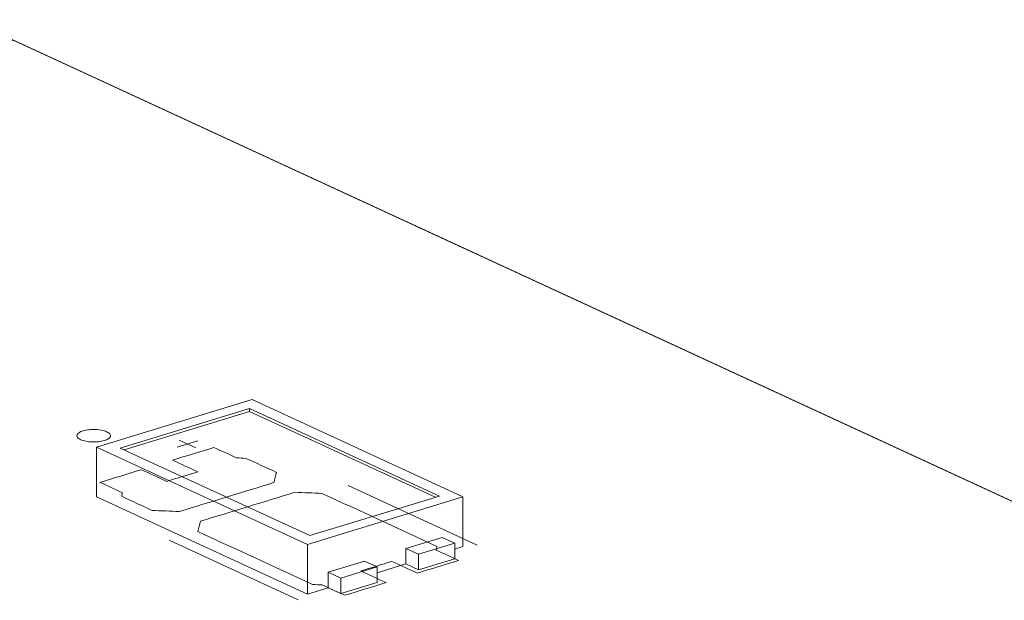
# Model space of a CAD drawing. Header units: inches. Extents: x 513 to 854, y 267 to 501.
# Tile 35 of 214: x 637 to 652, y 314 to 323. Entities that reach past the tile are written whole.
import ezdxf

# ---------------------------------------------------------------- set-up
doc = ezdxf.new("R2010")
doc.units = ezdxf.units.IN
doc.header["$MEASUREMENT"] = 0
doc.layers.add('1', color=7, linetype='Continuous')

# ---------------------------------------------------------------- blocks, each defined once
blk = doc.blocks.new('block 2465')
at = {"layer": '1', "color": 155, "lineweight": 18, "true_color": 0x4c7299}
blk.add_lwpolyline([(641.726, 314.52), (641.537, 314.608)], dxfattribs=at)
blk = doc.blocks.new('block 2745')
at = {"layer": '1', "color": 155, "lineweight": 18, "true_color": 0x4c7299}
blk.add_lwpolyline([(638.07, 316.479), (641.226, 315.023)], dxfattribs=at)
blk = doc.blocks.new('block 2746')
at = {"layer": '1', "color": 155, "lineweight": 18, "true_color": 0x4c7299}
blk.add_lwpolyline([(643.553, 315.734), (640.397, 317.189)], dxfattribs=at)
blk = doc.blocks.new('block 2747')
at = {"layer": '1', "color": 155, "lineweight": 18, "true_color": 0x4c7299}
blk.add_lwpolyline([(641.226, 315.023), (643.553, 315.734)], dxfattribs=at)
blk = doc.blocks.new('block 2748')
at = {"layer": '1', "color": 155, "lineweight": 18, "true_color": 0x4c7299}
blk.add_lwpolyline([(640.361, 317.057), (643.201, 315.747)], dxfattribs=at)
blk = doc.blocks.new('block 2749')
at = {"layer": '1', "color": 155, "lineweight": 18, "true_color": 0x4c7299}
blk.add_lwpolyline([(641.262, 315.155), (638.422, 316.465)], dxfattribs=at)
blk = doc.blocks.new('block 2750')
at = {"layer": '1', "color": 155, "lineweight": 18, "true_color": 0x4c7299}
blk.add_lwpolyline([(643.201, 315.747), (641.262, 315.155)], dxfattribs=at)
blk = doc.blocks.new('block 2751')
at = {"layer": '1', "color": 155, "lineweight": 18, "true_color": 0x4c7299}
blk.add_lwpolyline([(638.422, 316.465), (640.361, 317.057)], dxfattribs=at)
blk = doc.blocks.new('block 2752')
at = {"layer": '1', "color": 155, "lineweight": 18, "true_color": 0x4c7299}
blk.add_lwpolyline([(642.889, 314.876), (643.432, 315.042)], dxfattribs=at)
blk = doc.blocks.new('block 2753')
at = {"layer": '1', "color": 155, "lineweight": 18, "true_color": 0x4c7299}
blk.add_lwpolyline([(642.7, 314.963), (642.889, 314.876)], dxfattribs=at)
blk = doc.blocks.new('block 2754')
at = {"layer": '1', "color": 155, "lineweight": 18, "true_color": 0x4c7299}
blk.add_lwpolyline([(640.397, 317.189), (638.07, 316.479)], dxfattribs=at)
blk = doc.blocks.new('block 2755')
at = {"layer": '1', "color": 155, "lineweight": 18, "true_color": 0x4c7299}
blk.add_lwpolyline([(643.432, 315.042), (643.243, 315.129)], dxfattribs=at)
blk = doc.blocks.new('block 2756')
at = {"layer": '1', "color": 155, "lineweight": 18, "true_color": 0x4c7299}
blk.add_lwpolyline([(642.269, 314.686), (641.726, 314.52)], dxfattribs=at)
blk = doc.blocks.new('block 2757')
at = {"layer": '1', "color": 155, "lineweight": 18, "true_color": 0x4c7299}
blk.add_lwpolyline([(642.079, 314.774), (642.269, 314.686)], dxfattribs=at)
blk = doc.blocks.new('block 3538')
at = {"layer": '1', "color": 155, "lineweight": 18, "true_color": 0x4c7299}
blk.add_lwpolyline([(638.07, 316.479), (638.07, 315.737)], dxfattribs=at)
blk = doc.blocks.new('block 3539')
at = {"layer": '1', "color": 155, "lineweight": 18, "true_color": 0x4c7299}
blk.add_lwpolyline([(643.553, 315.734), (643.553, 314.992)], dxfattribs=at)
blk = doc.blocks.new('block 3540')
at = {"layer": '1', "color": 155, "lineweight": 18, "true_color": 0x4c7299}
blk.add_lwpolyline([(640.361, 317.011), (640.361, 317.057)], dxfattribs=at)
blk = doc.blocks.new('block 3541')
at = {"layer": '1', "color": 155, "lineweight": 18, "true_color": 0x4c7299}
blk.add_lwpolyline([(641.226, 315.023), (641.226, 314.281)], dxfattribs=at)
blk = doc.blocks.new('block 3542')
at = {"layer": '1', "color": 155, "lineweight": 18, "true_color": 0x4c7299}
blk.add_lwpolyline([(638.482, 316.437), (640.361, 317.011)], dxfattribs=at)
blk = doc.blocks.new('block 3543')
at = {"layer": '1', "color": 155, "lineweight": 18, "true_color": 0x4c7299}
blk.add_lwpolyline([(640.361, 317.011), (643.141, 315.729)], dxfattribs=at)
blk = doc.blocks.new('block 3544')
at = {"layer": '1', "color": 155, "lineweight": 18, "true_color": 0x4c7299}
blk.add_lwpolyline([(642.7, 314.963), (642.7, 314.731)], dxfattribs=at)
blk = doc.blocks.new('block 3545')
at = {"layer": '1', "color": 155, "lineweight": 18, "true_color": 0x4c7299}
blk.add_lwpolyline([(641.537, 314.608), (641.537, 314.376)], dxfattribs=at)
blk = doc.blocks.new('block 3546')
at = {"layer": '1', "color": 155, "lineweight": 18, "true_color": 0x4c7299}
blk.add_lwpolyline([(642.889, 314.876), (642.889, 314.644)], dxfattribs=at)
blk = doc.blocks.new('block 3547')
at = {"layer": '1', "color": 155, "lineweight": 18, "true_color": 0x4c7299}
blk.add_lwpolyline([(643.432, 315.042), (643.432, 314.81)], dxfattribs=at)
blk = doc.blocks.new('block 3548')
at = {"layer": '1', "color": 155, "lineweight": 18, "true_color": 0x4c7299}
blk.add_lwpolyline([(643.243, 315.129), (642.7, 314.963)], dxfattribs=at)
blk = doc.blocks.new('block 3549')
at = {"layer": '1', "color": 155, "lineweight": 18, "true_color": 0x4c7299}
blk.add_lwpolyline([(642.269, 314.686), (642.269, 314.455)], dxfattribs=at)
blk = doc.blocks.new('block 3550')
at = {"layer": '1', "color": 155, "lineweight": 18, "true_color": 0x4c7299}
blk.add_lwpolyline([(641.726, 314.52), (641.726, 314.289)], dxfattribs=at)
blk = doc.blocks.new('block 3551')
at = {"layer": '1', "color": 155, "lineweight": 18, "true_color": 0x4c7299}
blk.add_lwpolyline([(641.537, 314.608), (642.079, 314.774)], dxfattribs=at)
blk = doc.blocks.new('block 3552')
at = {"layer": '1', "color": 155, "lineweight": 18, "true_color": 0x4c7299}
blk.add_lwpolyline([(642.269, 314.455), (641.726, 314.289)], dxfattribs=at)
blk = doc.blocks.new('block 3553')
at = {"layer": '1', "color": 155, "lineweight": 18, "true_color": 0x4c7299}
blk.add_lwpolyline([(642.889, 314.644), (643.432, 314.81)], dxfattribs=at)
blk = doc.blocks.new('block 3554')
at = {"layer": '1', "color": 155, "lineweight": 18, "true_color": 0x4c7299}
blk.add_lwpolyline([(642.7, 314.731), (642.889, 314.644)], dxfattribs=at)
blk = doc.blocks.new('block 3555')
at = {"layer": '1', "color": 155, "lineweight": 18, "true_color": 0x4c7299}
blk.add_lwpolyline([(641.726, 314.289), (641.537, 314.376)], dxfattribs=at)
blk = doc.blocks.new('block 3556')
at = {"layer": '1', "color": 155, "lineweight": 18, "true_color": 0x4c7299}
blk.add_lwpolyline([(638.07, 315.737), (641.226, 314.281)], dxfattribs=at)
blk = doc.blocks.new('block 3557')
at = {"layer": '1', "color": 155, "lineweight": 18, "true_color": 0x4c7299}
blk.add_lwpolyline([(641.226, 314.281), (641.537, 314.376)], dxfattribs=at)
blk = doc.blocks.new('block 3558')
at = {"layer": '1', "color": 155, "lineweight": 18, "true_color": 0x4c7299}
blk.add_lwpolyline([(643.432, 314.955), (643.553, 314.992)], dxfattribs=at)
blk = doc.blocks.new('block 3559')
at = {"layer": '1', "color": 155, "lineweight": 18, "true_color": 0x4c7299}
blk.add_lwpolyline([(642.269, 314.6), (642.7, 314.731)], dxfattribs=at)
blk = doc.blocks.new('block 4172')
at = {"layer": '1', "color": 18, "lineweight": 13, "true_color": 0x4c0000}
blk.add_lwpolyline([(641.087, 314.196), (639.155, 315.087)], dxfattribs=at)
blk = doc.blocks.new('block 4186')
at = {"layer": '1', "color": 18, "lineweight": 13, "true_color": 0x4c0000}
blk.add_lwpolyline([(641.087, 314.196), (639.155, 315.087)], dxfattribs=at)
blk = doc.blocks.new('block 4232')
at = {"layer": '1', "color": 18, "lineweight": 13, "true_color": 0x4c0000}
blk.add_lwpolyline([(636.554, 322.688), (707.959, 289.75)], dxfattribs=at)
blk = doc.blocks.new('block 4237')
at = {"layer": '1', "color": 18, "lineweight": 13, "true_color": 0x4c0000}
blk.add_lwpolyline([(643.765, 315.014), (641.834, 315.905)], dxfattribs=at)
blk = doc.blocks.new('block 4238')
at = {"layer": '1', "color": 18, "lineweight": 13, "true_color": 0x4c0000}
blk.add_lwpolyline([(639.305, 316.584), (639.558, 316.468)], dxfattribs=at)
blk = doc.blocks.new('block 4239')
at = {"layer": '1', "color": 18, "lineweight": 13, "true_color": 0x4c0000}
blk.add_lwpolyline([(639.276, 316.479), (639.587, 316.574)], dxfattribs=at)
blk = doc.blocks.new('block 4270')
at = {"layer": '1', "color": 18, "lineweight": 13, "true_color": 0x4c0000}
blk.add_lwpolyline([(636.554, 322.688), (707.959, 289.75)], dxfattribs=at)
blk = doc.blocks.new('block 4286')
at = {"layer": '1', "color": 18, "lineweight": 13, "true_color": 0x4c0000}
blk.add_lwpolyline([(643.765, 315.014), (641.834, 315.905)], dxfattribs=at)
blk = doc.blocks.new('block 4291')
at = {"layer": '1', "color": 18, "lineweight": 13, "true_color": 0x4c0000}
blk.add_lwpolyline([(639.305, 316.584), (639.558, 316.468)], dxfattribs=at)
blk = doc.blocks.new('block 4306')
at = {"layer": '1', "color": 18, "lineweight": 13, "true_color": 0x4c0000}
blk.add_lwpolyline([(639.276, 316.479), (639.587, 316.574)], dxfattribs=at)
blk = doc.blocks.new('block 6592')
at = {"layer": '1', "color": 155, "lineweight": 18, "true_color": 0x4c7299}
blk.add_lwpolyline([(636.554, 322.688), (683.298, 301.126)], dxfattribs=at)
blk = doc.blocks.new('block 6623')
at = {"layer": '1', "color": 18, "lineweight": 18, "true_color": 0x4c0000}
blk.add_lwpolyline([(616.577, 331.904), (622.637, 329.108), (625.666, 327.711), (626.424, 327.362), (626.254, 327.208), (625.824, 327.044), (625.383, 326.601), (625.626, 326.151), (626.493, 325.809), (627.678, 325.694), (628.874, 325.835), (629.735, 325.834), (632.765, 324.436), (633.522, 324.087), (633.712, 324), (633.483, 323.928), (633.041, 323.771), (632.549, 323.336), (632.741, 322.883), (633.568, 322.526), (634.737, 322.392), (636.834, 322.559), (648.952, 316.969), (673.189, 305.789)], dxfattribs=at)
blk = doc.blocks.new('block 6666')
at = {"layer": '1', "color": 18, "lineweight": 18, "true_color": 0x4c0000}
blk.add_lwpolyline([(637.871, 316.722), (637.89, 316.727), (637.91, 316.732), (637.933, 316.736), (637.956, 316.739), (637.98, 316.741), (638.005, 316.743), (638.055, 316.743), (638.079, 316.741), (638.103, 316.739), (638.146, 316.732), (638.167, 316.727), (638.187, 316.722), (638.206, 316.716), (638.222, 316.709), (638.237, 316.701), (638.25, 316.693), (638.26, 316.685), (638.268, 316.676), (638.274, 316.667), (638.277, 316.658), (638.278, 316.649), (638.277, 316.64), (638.274, 316.631), (638.268, 316.622), (638.259, 316.613), (638.248, 316.605), (638.235, 316.597), (638.22, 316.589), (638.204, 316.582), (638.186, 316.577), (638.167, 316.571), (638.146, 316.567), (638.124, 316.563), (638.101, 316.559), (638.076, 316.557), (638.052, 316.556), (638.002, 316.556), (637.978, 316.557), (637.954, 316.56), (637.91, 316.567), (637.89, 316.571), (637.87, 316.577), (637.851, 316.583), (637.834, 316.59), (637.82, 316.598), (637.807, 316.606), (637.797, 316.614), (637.788, 316.623), (637.783, 316.632), (637.779, 316.64), (637.778, 316.649), (637.779, 316.658), (637.783, 316.668), (637.789, 316.677), (637.798, 316.686), (637.809, 316.694), (637.822, 316.702), (637.836, 316.71), (637.853, 316.716), (637.871, 316.722)], dxfattribs=at)
blk = doc.blocks.new('block 6668')
at = {"layer": '1', "color": 18, "lineweight": 18, "true_color": 0x4c0000}
blk.add_open_spline([(642.869, 314.595), (643.076, 314.658), (643.283, 314.721), (643.489, 314.784), (643.378, 314.836), (643.266, 314.887), (643.155, 314.939), (643.158, 314.957), (643.161, 314.975), (643.165, 314.994), (642.592, 315.258), (642.019, 315.522), (641.446, 315.787), (641.311, 315.792), (641.175, 315.797), (641.04, 315.803), (640.568, 315.659), (640.097, 315.515), (639.625, 315.37), (639.611, 315.32), (639.598, 315.269), (639.584, 315.218), (640.157, 314.954), (640.73, 314.689), (641.303, 314.425), (641.352, 314.422), (641.4, 314.42), (641.448, 314.417), (641.56, 314.366), (641.672, 314.315), (641.783, 314.263), (641.99, 314.326), (642.197, 314.389), (642.404, 314.453), (642.277, 314.511), (642.151, 314.569), (642.025, 314.627), (642.18, 314.675), (642.335, 314.722), (642.49, 314.77), (642.616, 314.711), (642.743, 314.653), (642.869, 314.595)], degree=3, knots=[0, 0, 0, 0, 1, 1, 1, 2, 2, 2, 3, 3, 3, 4, 4, 4, 5, 5, 5, 6, 6, 6, 7, 7, 7, 8, 8, 8, 9, 9, 9, 10, 10, 10, 11, 11, 11, 12, 12, 12, 13, 13, 13, 14, 14, 14, 14], dxfattribs=at)
blk = doc.blocks.new('block 6669')
at = {"layer": '1', "color": 18, "lineweight": 18, "true_color": 0x4c0000}
blk.add_open_spline([(642.869, 314.595), (643.076, 314.658), (643.283, 314.721), (643.489, 314.784), (643.378, 314.836), (643.266, 314.887), (643.155, 314.939), (643.158, 314.957), (643.161, 314.975), (643.165, 314.994), (642.592, 315.258), (642.019, 315.522), (641.446, 315.787), (641.311, 315.792), (641.175, 315.797), (641.04, 315.803), (640.568, 315.659), (640.097, 315.515), (639.625, 315.37), (639.611, 315.32), (639.598, 315.269), (639.584, 315.218), (640.157, 314.954), (640.73, 314.689), (641.303, 314.425), (641.352, 314.422), (641.4, 314.42), (641.448, 314.417), (641.56, 314.366), (641.672, 314.315), (641.783, 314.263), (641.99, 314.326), (642.197, 314.389), (642.404, 314.453), (642.277, 314.511), (642.151, 314.569), (642.025, 314.627), (642.18, 314.675), (642.335, 314.722), (642.49, 314.77), (642.616, 314.711), (642.743, 314.653), (642.869, 314.595)], degree=3, knots=[0, 0, 0, 0, 1, 1, 1, 2, 2, 2, 3, 3, 3, 4, 4, 4, 5, 5, 5, 6, 6, 6, 7, 7, 7, 8, 8, 8, 9, 9, 9, 10, 10, 10, 11, 11, 11, 12, 12, 12, 13, 13, 13, 14, 14, 14, 14], dxfattribs=at)
blk = doc.blocks.new('block 6670')
at = {"layer": '1', "color": 18, "lineweight": 18, "true_color": 0x4c0000}
blk.add_open_spline([(640.765, 316.101), (640.751, 316.05), (640.738, 315.999), (640.724, 315.948), (640.253, 315.804), (639.781, 315.66), (639.309, 315.516), (639.174, 315.521), (639.039, 315.527), (638.903, 315.532), (638.751, 315.602), (638.599, 315.672), (638.447, 315.743), (638.45, 315.761), (638.453, 315.779), (638.457, 315.797), (638.345, 315.849), (638.234, 315.9), (638.122, 315.952), (638.329, 316.015), (638.536, 316.078), (638.743, 316.141), (638.869, 316.083), (638.995, 316.025), (639.121, 315.967), (639.276, 316.014), (639.432, 316.062), (639.587, 316.109), (639.46, 316.167), (639.334, 316.225), (639.208, 316.284), (639.415, 316.347), (639.622, 316.41), (639.828, 316.473), (639.94, 316.422), (640.052, 316.37), (640.163, 316.319), (640.212, 316.316), (640.26, 316.314), (640.308, 316.311), (640.46, 316.241), (640.613, 316.171), (640.765, 316.101)], degree=3, knots=[0, 0, 0, 0, 1, 1, 1, 2, 2, 2, 3, 3, 3, 4, 4, 4, 5, 5, 5, 6, 6, 6, 7, 7, 7, 8, 8, 8, 9, 9, 9, 10, 10, 10, 11, 11, 11, 12, 12, 12, 13, 13, 13, 14, 14, 14, 14], dxfattribs=at)
blk = doc.blocks.new('block 6671')
at = {"layer": '1', "color": 18, "lineweight": 18, "true_color": 0x4c0000}
blk.add_open_spline([(640.765, 316.101), (640.751, 316.05), (640.738, 315.999), (640.724, 315.948), (640.253, 315.804), (639.781, 315.66), (639.309, 315.516), (639.174, 315.521), (639.039, 315.527), (638.903, 315.532), (638.751, 315.602), (638.599, 315.672), (638.447, 315.743), (638.45, 315.761), (638.453, 315.779), (638.457, 315.797), (638.345, 315.849), (638.234, 315.9), (638.122, 315.952), (638.329, 316.015), (638.536, 316.078), (638.743, 316.141), (638.869, 316.083), (638.995, 316.025), (639.121, 315.967), (639.276, 316.014), (639.432, 316.062), (639.587, 316.109), (639.46, 316.167), (639.334, 316.225), (639.208, 316.284), (639.415, 316.347), (639.622, 316.41), (639.828, 316.473), (639.94, 316.422), (640.052, 316.37), (640.163, 316.319), (640.212, 316.316), (640.26, 316.314), (640.308, 316.311), (640.46, 316.241), (640.613, 316.171), (640.765, 316.101)], degree=3, knots=[0, 0, 0, 0, 1, 1, 1, 2, 2, 2, 3, 3, 3, 4, 4, 4, 5, 5, 5, 6, 6, 6, 7, 7, 7, 8, 8, 8, 9, 9, 9, 10, 10, 10, 11, 11, 11, 12, 12, 12, 13, 13, 13, 14, 14, 14, 14], dxfattribs=at)
blk = doc.blocks.new('block 6785')
at = {"layer": '1', "color": 18, "lineweight": 13, "true_color": 0x4c0000}
blk.add_open_spline([(640.765, 316.101), (640.751, 316.05), (640.738, 315.999), (640.724, 315.948), (640.253, 315.804), (639.781, 315.66), (639.309, 315.516), (639.174, 315.521), (639.039, 315.527), (638.903, 315.532), (638.751, 315.602), (638.599, 315.672), (638.447, 315.743), (638.45, 315.761), (638.453, 315.779), (638.457, 315.797), (638.345, 315.849), (638.234, 315.9), (638.122, 315.952), (638.329, 316.015), (638.536, 316.078), (638.743, 316.141), (638.869, 316.083), (638.995, 316.025), (639.121, 315.967), (639.276, 316.014), (639.432, 316.062), (639.587, 316.109), (639.46, 316.167), (639.334, 316.225), (639.208, 316.284), (639.415, 316.347), (639.622, 316.41), (639.828, 316.473), (639.94, 316.422), (640.052, 316.37), (640.163, 316.319), (640.212, 316.316), (640.26, 316.314), (640.308, 316.311), (640.46, 316.241), (640.613, 316.171), (640.765, 316.101)], degree=3, knots=[0, 0, 0, 0, 1, 1, 1, 2, 2, 2, 3, 3, 3, 4, 4, 4, 5, 5, 5, 6, 6, 6, 7, 7, 7, 8, 8, 8, 9, 9, 9, 10, 10, 10, 11, 11, 11, 12, 12, 12, 13, 13, 13, 14, 14, 14, 14], dxfattribs=at)
blk = doc.blocks.new('block 6807')
at = {"layer": '1', "color": 18, "lineweight": 13, "true_color": 0x4c0000}
blk.add_open_spline([(642.869, 314.595), (643.076, 314.658), (643.283, 314.721), (643.489, 314.784), (643.378, 314.836), (643.266, 314.887), (643.155, 314.939), (643.158, 314.957), (643.161, 314.975), (643.165, 314.994), (642.592, 315.258), (642.019, 315.522), (641.446, 315.787), (641.311, 315.792), (641.175, 315.797), (641.04, 315.803), (640.568, 315.659), (640.097, 315.515), (639.625, 315.37), (639.611, 315.32), (639.598, 315.269), (639.584, 315.218), (640.157, 314.954), (640.73, 314.689), (641.303, 314.425), (641.352, 314.422), (641.4, 314.42), (641.448, 314.417), (641.56, 314.366), (641.672, 314.315), (641.783, 314.263), (641.99, 314.326), (642.197, 314.389), (642.404, 314.453), (642.277, 314.511), (642.151, 314.569), (642.025, 314.627), (642.18, 314.675), (642.335, 314.722), (642.49, 314.77), (642.616, 314.711), (642.743, 314.653), (642.869, 314.595)], degree=3, knots=[0, 0, 0, 0, 1, 1, 1, 2, 2, 2, 3, 3, 3, 4, 4, 4, 5, 5, 5, 6, 6, 6, 7, 7, 7, 8, 8, 8, 9, 9, 9, 10, 10, 10, 11, 11, 11, 12, 12, 12, 13, 13, 13, 14, 14, 14, 14], dxfattribs=at)
blk = doc.blocks.new('block 6831')
at = {"layer": '1', "color": 18, "lineweight": 13, "true_color": 0x4c0000}
blk.add_open_spline([(642.869, 314.595), (643.076, 314.658), (643.283, 314.721), (643.489, 314.784), (643.378, 314.836), (643.266, 314.887), (643.155, 314.939), (643.158, 314.957), (643.161, 314.975), (643.165, 314.994), (642.592, 315.258), (642.019, 315.522), (641.446, 315.787), (641.311, 315.792), (641.175, 315.797), (641.04, 315.803), (640.568, 315.659), (640.097, 315.515), (639.625, 315.37), (639.611, 315.32), (639.598, 315.269), (639.584, 315.218), (640.157, 314.954), (640.73, 314.689), (641.303, 314.425), (641.352, 314.422), (641.4, 314.42), (641.448, 314.417), (641.56, 314.366), (641.672, 314.315), (641.783, 314.263), (641.99, 314.326), (642.197, 314.389), (642.404, 314.453), (642.277, 314.511), (642.151, 314.569), (642.025, 314.627), (642.18, 314.675), (642.335, 314.722), (642.49, 314.77), (642.616, 314.711), (642.743, 314.653), (642.869, 314.595)], degree=3, knots=[0, 0, 0, 0, 1, 1, 1, 2, 2, 2, 3, 3, 3, 4, 4, 4, 5, 5, 5, 6, 6, 6, 7, 7, 7, 8, 8, 8, 9, 9, 9, 10, 10, 10, 11, 11, 11, 12, 12, 12, 13, 13, 13, 14, 14, 14, 14], dxfattribs=at)
blk = doc.blocks.new('block 6838')
at = {"layer": '1', "color": 18, "lineweight": 13, "true_color": 0x4c0000}
blk.add_lwpolyline([(616.577, 331.904), (622.637, 329.108), (625.666, 327.711), (626.424, 327.362), (626.254, 327.208), (625.824, 327.044), (625.383, 326.601), (625.626, 326.151), (626.493, 325.809), (627.678, 325.694), (628.874, 325.835), (629.735, 325.834), (632.765, 324.436), (633.522, 324.087), (633.712, 324), (633.483, 323.928), (633.041, 323.771), (632.549, 323.336), (632.741, 322.883), (633.568, 322.526), (634.737, 322.392), (636.834, 322.559), (648.952, 316.969), (673.189, 305.789)], dxfattribs=at)
blk = doc.blocks.new('block 6869')
at = {"layer": '1', "color": 18, "lineweight": 13, "true_color": 0x4c0000}
blk.add_lwpolyline([(637.871, 316.722), (637.89, 316.727), (637.91, 316.732), (637.933, 316.736), (637.956, 316.739), (637.98, 316.741), (638.005, 316.743), (638.055, 316.743), (638.079, 316.741), (638.103, 316.739), (638.146, 316.732), (638.167, 316.727), (638.187, 316.722), (638.206, 316.716), (638.222, 316.709), (638.237, 316.701), (638.25, 316.693), (638.26, 316.685), (638.268, 316.676), (638.274, 316.667), (638.277, 316.658), (638.278, 316.649), (638.277, 316.64), (638.274, 316.631), (638.268, 316.622), (638.259, 316.613), (638.248, 316.605), (638.235, 316.597), (638.22, 316.589), (638.204, 316.582), (638.186, 316.577), (638.167, 316.571), (638.146, 316.567), (638.124, 316.563), (638.101, 316.559), (638.076, 316.557), (638.052, 316.556), (638.002, 316.556), (637.978, 316.557), (637.954, 316.56), (637.91, 316.567), (637.89, 316.571), (637.87, 316.577), (637.851, 316.583), (637.834, 316.59), (637.82, 316.598), (637.807, 316.606), (637.797, 316.614), (637.788, 316.623), (637.783, 316.632), (637.779, 316.64), (637.778, 316.649), (637.779, 316.658), (637.783, 316.668), (637.789, 316.677), (637.798, 316.686), (637.809, 316.694), (637.822, 316.702), (637.836, 316.71), (637.853, 316.716), (637.871, 316.722)], dxfattribs=at)
blk = doc.blocks.new('block 6910')
at = {"layer": '1', "color": 18, "lineweight": 13, "true_color": 0x4c0000}
blk.add_open_spline([(640.765, 316.101), (640.751, 316.05), (640.738, 315.999), (640.724, 315.948), (640.253, 315.804), (639.781, 315.66), (639.309, 315.516), (639.174, 315.521), (639.039, 315.527), (638.903, 315.532), (638.751, 315.602), (638.599, 315.672), (638.447, 315.743), (638.45, 315.761), (638.453, 315.779), (638.457, 315.797), (638.345, 315.849), (638.234, 315.9), (638.122, 315.952), (638.329, 316.015), (638.536, 316.078), (638.743, 316.141), (638.869, 316.083), (638.995, 316.025), (639.121, 315.967), (639.276, 316.014), (639.432, 316.062), (639.587, 316.109), (639.46, 316.167), (639.334, 316.225), (639.208, 316.284), (639.415, 316.347), (639.622, 316.41), (639.828, 316.473), (639.94, 316.422), (640.052, 316.37), (640.163, 316.319), (640.212, 316.316), (640.26, 316.314), (640.308, 316.311), (640.46, 316.241), (640.613, 316.171), (640.765, 316.101)], degree=3, knots=[0, 0, 0, 0, 1, 1, 1, 2, 2, 2, 3, 3, 3, 4, 4, 4, 5, 5, 5, 6, 6, 6, 7, 7, 7, 8, 8, 8, 9, 9, 9, 10, 10, 10, 11, 11, 11, 12, 12, 12, 13, 13, 13, 14, 14, 14, 14], dxfattribs=at)

msp = doc.modelspace()

# ---------------------------------------------------------------- block references
at = {"layer": '1'}
for name in ['block 6623', 'block 6838', 'block 4232', 'block 4270', 'block 6592', 'block 2754', 'block 2746', 'block 2751', 'block 3542', 'block 2748', 'block 3540', 'block 3543', 'block 6666', 'block 6869', 'block 4239', 'block 4306', 'block 4238', 'block 4291', 'block 2745', 'block 3538', 'block 6670', 'block 6671', 'block 6785', 'block 6910', 'block 2749', 'block 4237', 'block 4286', 'block 6668', 'block 6669', 'block 6807', 'block 6831', 'block 3556', 'block 2747', 'block 2750', 'block 3539', 'block 4172', 'block 4186', 'block 3541', 'block 3548', 'block 2752', 'block 2755', 'block 3547', 'block 2753', 'block 3544', 'block 3546', 'block 3558', 'block 3551', 'block 2757', 'block 3559', 'block 3554', 'block 3553', 'block 2465', 'block 3545', 'block 2756', 'block 3549', 'block 3550', 'block 3552', 'block 3557', 'block 3555']:
    msp.add_blockref(name, (0, 0), dxfattribs=at)

doc.saveas('drawing.dxf')
